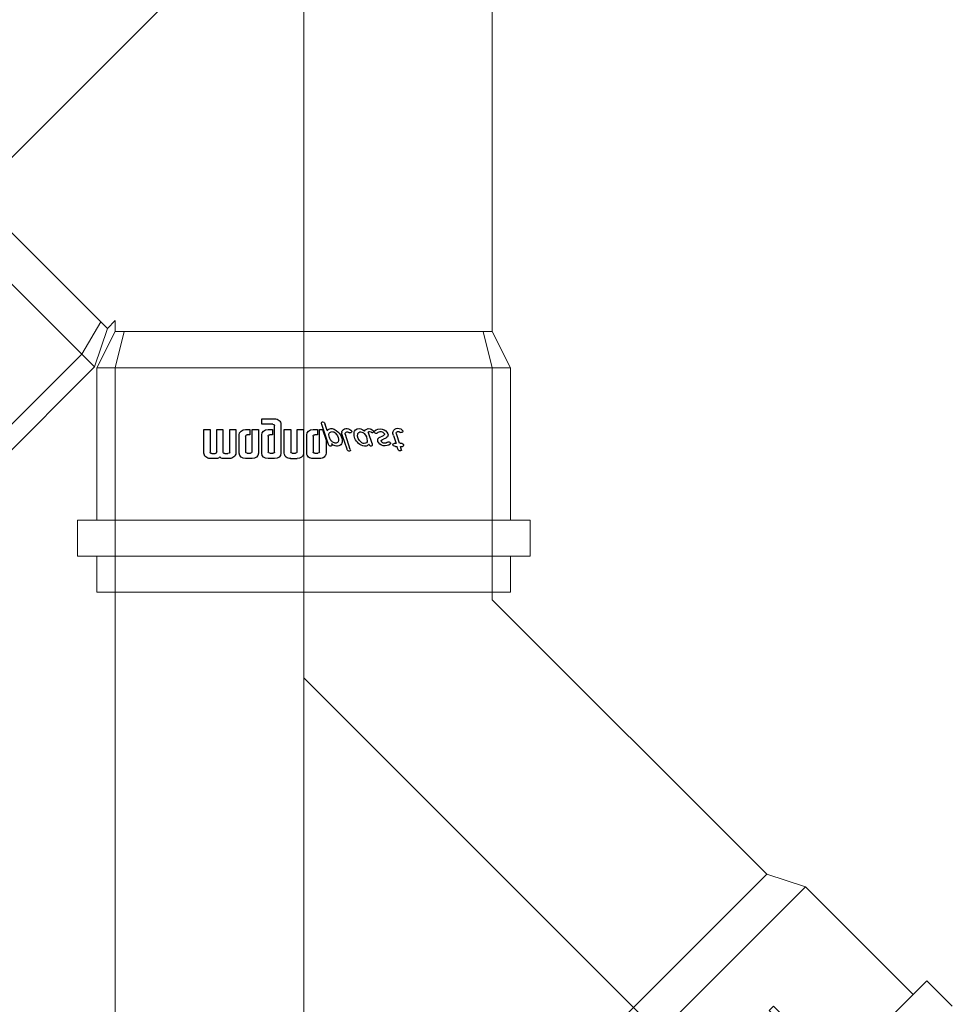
# Model space of a CAD drawing. Header units: centimetres. Extents: x 1912 to 37354, y 4932 to 6633.
# Tile 139 of 236: x 25277 to 25304, y 6085 to 6113. Entities that reach past the tile are written whole.
import ezdxf
from ezdxf.enums import TextEntityAlignment as Align
from ezdxf.lldxf.tags import DXFTag

# ---------------------------------------------------------------- set-up
doc = ezdxf.new("R2010")
doc.units = ezdxf.units.CM
doc.linetypes.add('HIDDEN', pattern=[0.375, 0.25, -0.125])
for name, color, linetype, lineweight in [('2DH_PRO_Magnaplast-SDB', 34, 'Continuous', 15), ('CP_AXISKA', 7, 'DASHDOT', 15), ('CP_DETAL', 33, 'Continuous', 9)]:
    doc.layers.add(name, color=color, linetype=linetype, lineweight=lineweight)
for name, color, linetype in [('3DCPCOLOR124', 152, 'Continuous'), ('3DCPCOLOR242', 242, 'Continuous'), ('cp_hidde', 203, 'HIDDEN'), ('CP_WIPEOUT', 255, 'Continuous')]:
    doc.layers.add(name, color=color, linetype=linetype)
doc.styles.add('CP_ATTR', font='arial.ttf')
tags = doc.linetypes.add('DASHDOT', pattern=[25.4, 12.7, -6.35, 0, -6.35]).pattern_tags.tags
tags[10:11] = [DXFTag(74, 4), DXFTag(75, 0), DXFTag(340, '0'), DXFTag(46, 1.0), DXFTag(50, 0.0), DXFTag(44, 0.0), DXFTag(45, 0.0)]
tags[8:9] = [DXFTag(74, 4), DXFTag(75, 0), DXFTag(340, '0'), DXFTag(46, 1.0), DXFTag(50, 0.0), DXFTag(44, 0.0), DXFTag(45, 0.0)]
tags[6:7] = [DXFTag(74, 4), DXFTag(75, 0), DXFTag(340, '0'), DXFTag(46, 1.0), DXFTag(50, 0.0), DXFTag(44, 0.0), DXFTag(45, 0.0)]
tags[4:5] = [DXFTag(74, 4), DXFTag(75, 0), DXFTag(340, '0'), DXFTag(46, 1.0), DXFTag(50, 0.0), DXFTag(44, 0.0), DXFTag(45, 0.0)]

# ---------------------------------------------------------------- blocks, each defined once
blk = doc.blocks.new('2dmgn015_logo02')
at = {"layer": '3DCPCOLOR124'}
for p, q in [((1.86, 16.54), (-2.9, 16.54)), ((-2.9, 16.54), (-2.9, 15.53)), ((-2.9, 15.53), (1.6, 15.53)), ((1.89, 15.24), (1.89, 14.7)), ((2.9, 14.44), (2.9, 15.5)), ((1.6, 14.41), (-2.9, 14.41)), ((-2.9, 14.41), (-2.9, 13.39)), ((-2.9, 13.39), (1.6, 13.39)), ((1.89, 13.1), (1.89, 12.56)), ((2.9, 12.3), (2.9, 13.36)), ((1.6, 12.27), (-2.9, 12.27)), ((-2.9, 12.27), (-2.9, 11.26)), ((-2.9, 11.26), (1.86, 11.26)), ((1.86, 10.71), (-1.86, 10.71)), ((-2.93, 9.64), (-2.93, 8.94)), ((-2.93, 8.94), (-1.86, 8.94)), ((1.6, 8.57), (-2.93, 8.57)), ((-2.93, 8.57), (-2.93, 7.5)), ((-1.86, 8.94), (-1.86, 9.39)), ((-1.61, 9.64), (1.6, 9.64)), ((1.86, 9.37), (1.86, 8.84)), ((2.93, 8.57), (2.93, 9.65)), ((-4.01, 6.97), (-5.07, 6.97)), ((-5.07, 6.97), (-5.07, 4.84)), ((-4.01, 5.1), (-4.01, 6.97)), ((-2.93, 7.5), (1.86, 7.5)), ((1.86, 6.97), (-1.86, 6.97)), ((-2.93, 5.9), (-2.93, 5.2)), ((-2.93, 5.2), (-1.86, 5.2)), ((-1.86, 5.2), (-1.86, 5.64)), ((-1.61, 5.9), (1.6, 5.9)), ((1.86, 5.64), (1.86, 5.1)), ((2.93, 4.84), (2.93, 5.9)), ((-4.01, 3.77), (1.86, 3.77)), ((1.6, 4.84), (-3.74, 4.84)), ((1.86, 3.23), (-2.93, 3.23)), ((-2.93, 3.23), (-2.93, 2.16)), ((-2.93, 2.16), (1.6, 2.16)), ((1.86, 1.9), (1.86, 1.36)), ((2.93, 2.17), (2.93, 1.1)), ((1.6, 1.1), (-2.93, 1.1)), ((-2.93, 1.1), (-2.93, 0.03)), ((-2.93, 0.03), (1.86, 0.03)), ((-2.93, -1.56), (-2.93, -2.26)), ((1.86, -0.49), (-1.86, -0.49)), ((-1.61, -1.56), (1.6, -1.56)), ((2.93, -2.63), (2.93, -1.56)), ((-2.93, -2.26), (-1.86, -2.26)), ((1.6, -2.62), (-2.93, -2.62)), ((-2.93, -2.62), (-2.93, -3.11)), ((-2.93, -3.11), (-0.81, -3.69)), ((-1.86, -2.26), (-1.86, -1.82)), ((1.86, -1.82), (1.86, -2.36)), ((-0.81, -3.69), (1.86, -3.69))]:
    blk.add_line(p, q, dxfattribs=at)
for centre, radius, start, end in [((1.86, 15.5), 1.04, 359.8403, 90), ((1.6, 15.24), 0.293, 359.5038, 90), ((1.6, 14.7), 0.291, 269.5684, 360), ((1.6, 13.1), 0.293, 359.5231, 90), ((2.3, 14.44), 0.598, 296.5604, 0), ((2.29, 13.36), 0.608, 359.9807, 62.8223), ((1.6, 12.56), 0.293, 270, 359.9989), ((1.86, 12.3), 1.04, 270, 0.0193), ((-1.86, 9.64), 1.07, 90, 180), ((1.86, 9.64), 1.06, 0.4214, 90), ((-1.61, 9.39), 0.246, 90, 184.1233), ((1.6, 9.37), 0.264, 0, 90), ((1.6, 8.84), 0.264, 270, 359.9349), ((1.86, 8.57), 1.07, 270.2822, 0), ((-1.86, 5.9), 1.07, 90, 180), ((1.86, 5.91), 1.06, 360, 90), ((-3.74, 5.1), 0.264, 180, 269.9023), ((-1.61, 5.65), 0.246, 90, 184.0475), ((1.6, 5.64), 0.264, 360, 90), ((1.6, 5.1), 0.264, 270, 0.0108), ((-4.01, 4.83), 1.06, 179.7393, 270), ((1.86, 4.84), 1.07, 270.2634, 0), ((1.6, 1.9), 0.264, 0.076, 90), ((1.86, 2.17), 1.06, 359.5786, 90), ((1.6, 1.36), 0.264, 270, 359.924), ((1.86, 1.1), 1.07, 270.2875, 359.9985), ((-1.86, -1.56), 1.07, 90, 180), ((-1.61, -1.81), 0.246, 90, 184.1125), ((1.6, -1.82), 0.264, 360, 90.0217), ((1.86, -1.55), 1.06, 359.5786, 90), ((1.6, -2.36), 0.264, 270, 359.9023), ((1.87, -2.63), 1.06, 269.7048, 359.9999)]:
    blk.add_arc(centre, radius, start, end, dxfattribs=at)
at = {"layer": '3DCPCOLOR242'}
for p, q in [((0.12, -4.12), (-3.94, -2.98)), ((-2.7, -3.9), (-3.95, -3.55)), ((1.06, -7.17), (-1.65, -6.4)), ((1.09, -7.71), (-1.93, -6.91)), ((1.09, -7.71), (1.26, -7.74)), ((-0.13, -11.32), (-2.25, -10.71)), ((-0.17, -15.85), (-1.87, -15.4)), ((-1.72, -14.87), (-0.14, -15.31)), ((-0.17, -16), (-0.17, -15.85)), ((0.51, -16.04), (0.49, -16.34)), ((1.2, -16.2), (0.51, -16.04))]:
    blk.add_line(p, q, dxfattribs=at)
for centre, radius, start, end in [((-4.29, -3.13), 0.174, 139.4748, 200.5636), ((-4.01, -3.02), 0.481, 201.3248, 240.9013), ((-4.22, -3.22), 0.283, 75.9119, 135.9983), ((-4.21, -3.92), 0.981, 73.8123, 86.5171), ((-3.49, -1.93), 1.69, 243.7383, 254.2465), ((-2.11, -4.55), 0.997, 166.5679, 210.0987), ((-2.46, -4.5), 0.644, 111.1152, 163.4814), ((-1.97, -4.71), 0.539, 116.6161, 177.0208), ((-1.71, -4.6), 0.806, 185.9288, 229.5909), ((-1.91, -4.94), 0.776, 84.807, 112.5283), ((-2.08, -7.15), 2.99, 66.1532, 85.5553), ((-1.93, -6.26), 2.13, 46.5165, 60.5203), ((-1.14, -5.4), 0.961, 11.1112, 45.4314), ((0.25, -3.84), 0.817, 249.4862, 262.6491), ((-1.3, -5.9), 1.81, 22.396, 45.5071), ((-0.07, -4.64), 0.557, 50.0147, 70.9143), ((0.18, -4.34), 0.318, 263.6249, 288.2785), ((0.24, -4.49), 0.156, 287.1813, 350.1927), ((0.11, -4.44), 0.288, 10.0108, 50.8567), ((0.03, -4.45), 0.37, 349.838, 10.0295), ((-2.3, -7.13), 0.818, 103.0323, 153.3127), ((-0.64, -3.63), 2.73, 211.3213, 275.0445), ((-2.2, -8.11), 1.79, 72.2958, 99.0736), ((-0.79, -3.63), 2.14, 227.7681, 264.971), ((-0.84, -4.43), 1.34, 263.8725, 286.5282), ((-0.64, -5.29), 0.455, 294.1682, 9.8383), ((-0.42, -5.51), 0.842, 271.3477, 20.708), ((-2.22, -7.14), 0.892, 155.0132, 214.6021), ((-2.3, -7.28), 0.748, 209.4433, 244.7552), ((-2.57, -7.31), 0.65, 265.6622, 285.525), ((-2.06, -7.22), 0.393, 146.9616, 189.5199), ((-1.86, -7.12), 0.609, 195.1451, 225.7671), ((-2.49, -7.69), 0.265, 290.2377, 337.5291), ((-2.11, -7.23), 0.357, 74.3202, 141.4853), ((-2.41, -7.7), 0.183, 21.5725, 49.116), ((-2.48, -7.7), 0.249, 338.4303, 15.9164), ((-2.29, -8.04), 1.19, 72.2691, 76.7646), ((0.61, -8.43), 1.34, 58.7801, 70.7325), ((1.27, -7.61), 0.133, 265.1659, 303.5871), ((1.16, -7.55), 0.301, 17.9179, 59.9943), ((1.12, -7.48), 0.33, 314.2018, 5.594), ((-2.28, -9.16), 0.816, 114.0643, 202.8694), ((-1.65, -8.93), 1.49, 201.6704, 231.3076), ((-2.04, -10.21), 1.88, 87.1606, 107.9858), ((-1.97, -9.4), 0.472, 98.7899, 190.5825), ((-1.48, -9.29), 0.981, 191.9389, 227.9356), ((-1.79, -10.93), 2.01, 44.3614, 97.334), ((-2.01, -11.05), 2.72, 40.2365, 88.5461), ((-0.86, -10.08), 0.755, 5.4784, 47.2661), ((-0.88, -10.16), 1.29, 351.8443, 42.4547), ((-2.38, -10.79), 0.727, 106.1924, 195.3195), ((-2.23, -10.75), 0.883, 195.3773, 250.0682), ((-2.32, -10.91), 0.21, 72.1488, 182.4676), ((-2.16, -10.9), 0.37, 183.0166, 240.6152), ((-2.44, -11.35), 0.167, 6.0969, 51.2591), ((-2.71, -11.34), 0.433, 342.5093, 1.3278), ((-0.61, -7.95), 2.56, 233.5529, 269.0169), ((-0.6, -10.03), 0.492, 264.1111, 2.3117), ((0.14, -10.31), 1.05, 255.0292, 275.2543), ((-0.28, -10.17), 0.698, 293.2831, 345.067), ((-0.04, -11.26), 0.454, 64.2567, 85.1843), ((0.03, -11.23), 0.401, 23.6929, 71.5015), ((0.23, -11.16), 0.197, 270.9468, 310.5631), ((0.17, -11.16), 0.243, 323.0875, 22.1003), ((-1.76, -12.65), 1.31, 133.9918, 256.4618), ((-2.52, -11.96), 0.293, 73.8428, 119.965), ((-2.48, -11.38), 0.207, 256.8723, 333.1047), ((-1.88, -12.75), 0.636, 127.3644, 245.5528), ((-2.55, -12.12), 0.449, 8.7244, 76.0552), ((-2.69, -11.74), 0.662, 310.1939, 332.4304), ((-3.16, -12.05), 1.85, 323.4917, 337.6276), ((-0.6, -13.09), 0.918, 120.9833, 158.9397), ((-0.8, -13.04), 0.784, 70.6597, 109.7335), ((0.29, -13.88), 1.45, 136.2371, 152.793), ((-0.64, -13.09), 0.24, 82.5025, 118.5044), ((-0.72, -13.4), 0.557, 329.5041, 78.2517), ((-0.86, -13.48), 1.23, 313.6171, 74.8695), ((-2.01, -13.14), 0.234, 234.8638, 292.3727), ((-1.83, -13.25), 0.719, 250.748, 317.7481), ((-2.25, -12.71), 0.729, 297.3533, 322.4271), ((-4.61, -11.44), 4.03, 325.4422, 333.8801), ((-0.3, -14.06), 0.179, 156.2477, 208.0662), ((1.11, -14.88), 1.81, 138.3177, 150.3499), ((0, -13.86), 0.536, 211.3544, 244.0918), ((-0.1, -14.13), 0.258, 239.0032, 288.6059), ((-2.35, -15.59), 0.816, 103.1873, 179.7099), ((-2.2, -15.57), 0.973, 181.2014, 240.279), ((-2.59, -16.12), 0.301, 251.9271, 357.0444), ((-2.3, -16.77), 1.99, 73.1785, 97.0679), ((-2.18, -15.68), 0.348, 90.0735, 226.6774), ((-2.56, -16.17), 0.279, 6.2924, 59.4251), ((-2.75, -18.5), 3.22, 74.17, 79.8915), ((0.48, -16.03), 0.659, 177.1591, 197.9713), ((-21.33, -14.03), 21.22, 356.5514, 357.4519), ((0.25, -16.17), 0.401, 190.3294, 250.4785), ((0.08, -14.98), 0.202, 99.2605, 177.5229), ((0.04, -15.4), 0.621, 76.0627, 90.1224), ((0.15, -15.09), 0.29, 45.8106, 81.4207), ((-0.18, -15.28), 0.664, 5.0301, 36.7596), ((9.69, -14.96), 9.21, 181.6129, 183.265), ((-1.77, -25.84), 10.6, 74.8748, 77.6862), ((0.73, -16.51), 0.942, 56.6561, 73.6716), ((1.21, -16.07), 0.134, 265.2447, 321.7201), ((1.09, -15.98), 0.3, 13.2728, 58.0446), ((0.98, -15.93), 0.408, 326.7373, 2.2392), ((0.21, -16.16), 0.393, 256.6965, 303.221), ((0.31, -16.35), 0.182, 308.0482, 0.8125)]:
    blk.add_arc(centre, radius, start, end, dxfattribs=at)
blk = doc.blocks.new('2d_mgphtp_0372_furs0ym')
for p, q in [((18.939, 18.173), (19.681, 18.915)), ((18.939, 18.173), (28.273, 8.839)), ((16.202, 14.63), (19.342, 17.77)), ((16.202, 14.63), (15.828, 13.506)), ((7.822, 5.5), (15.828, 13.506)), ((1.06, 5.5), (0, 5.235)), ((7.822, 5.5), (1.06, 5.5)), ((0, -5.235), (0, 5.235)), ((1.06, -5.5), (0, -5.235)), ((7.6, -5.5), (1.06, -5.5)), ((23.7, -5.5), (7.6, -5.5))]:
    blk.add_line(p, q)
at = {"layer": 'CP_AXISKA'}
for p, q in [((25.091, 14.991), (10.1, 0)), ((31.3, 0), (0, 0))]:
    blk.add_line(p, q, dxfattribs=at)
at = {"layer": 'CP_DETAL'}
for p, q in [((16.202, 14.63), (24.73, 6.102)), ((15.828, 13.506), (23.606, 5.728)), ((23.606, 5.728), (15.828, 13.506)), ((1.06, 5.5), (1.06, -5.5))]:
    blk.add_line(p, q, dxfattribs=at)
at = {"xscale": 0.14509803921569, "yscale": 0.176, "rotation": 45}
blk.add_blockref('2dmgn015_logo02', (22.036, 11.936), dxfattribs=at)
at = {"linetype": 'ByBlock', "style": 'CP_ATTR', "flags": 9}
for tag, p in [('ORDER-NO', (-0.002, -5.5)), ('PRODUCT-TYPE', (-0.002, -5.5)), ('ARTICLE', (-0.002, -5.5)), ('GROUP', (-0.002, -5.5)), ('NUMBER', (-0.002, -5.5)), ('NAME', (-0.002, -5.5)), ('DN', (-0.001, -5.5)), ('WEIGHT', (-0.001, -5.5)), ('MATERIAL', (-0.001, -5.5)), ('DIMS', (-0.001, -5.5)), ('OTHER', (-0.001, -5.5)), ('CHARACTER', (-0.001, -5.5)), ('PRODUCER', (-0.001, -5.5))]:
    blk.add_attdef(tag, text='', height=0.00005, dxfattribs=at).set_placement(p, align=Align.MIDDLE_LEFT)
blk = doc.blocks.new('2dmgn003_logo01')
at = {"layer": '3DCPCOLOR124'}
for p, q in [((1.86, 16.54), (-2.9, 16.54)), ((-2.9, 16.54), (-2.9, 15.53)), ((-2.9, 15.53), (1.6, 15.53)), ((1.89, 15.24), (1.89, 14.7)), ((2.9, 14.44), (2.9, 15.5)), ((1.6, 14.41), (-2.9, 14.41)), ((-2.9, 14.41), (-2.9, 13.39)), ((-2.9, 13.39), (1.6, 13.39)), ((1.89, 13.1), (1.89, 12.56)), ((2.9, 12.3), (2.9, 13.36)), ((1.6, 12.27), (-2.9, 12.27)), ((-2.9, 12.27), (-2.9, 11.26)), ((-2.9, 11.26), (1.86, 11.26)), ((1.86, 10.71), (-1.86, 10.71)), ((-2.93, 9.64), (-2.93, 8.94)), ((-2.93, 8.94), (-1.86, 8.94)), ((1.6, 8.57), (-2.93, 8.57)), ((-2.93, 8.57), (-2.93, 7.5)), ((-1.86, 8.94), (-1.86, 9.39)), ((-1.61, 9.64), (1.6, 9.64)), ((1.86, 9.37), (1.86, 8.84)), ((2.93, 8.57), (2.93, 9.65)), ((-4.01, 6.97), (-5.07, 6.97)), ((-5.07, 6.97), (-5.07, 4.84)), ((-4.01, 5.1), (-4.01, 6.97)), ((-2.93, 7.5), (1.86, 7.5)), ((1.86, 6.97), (-1.86, 6.97)), ((-2.93, 5.9), (-2.93, 5.2)), ((-2.93, 5.2), (-1.86, 5.2)), ((-1.86, 5.2), (-1.86, 5.64)), ((-1.61, 5.9), (1.6, 5.9)), ((1.86, 5.64), (1.86, 5.1)), ((2.93, 4.84), (2.93, 5.9)), ((-4.01, 3.77), (1.86, 3.77)), ((1.6, 4.84), (-3.74, 4.84)), ((1.86, 3.23), (-2.93, 3.23)), ((-2.93, 3.23), (-2.93, 2.16)), ((-2.93, 2.16), (1.6, 2.16)), ((1.86, 1.9), (1.86, 1.36)), ((2.93, 2.17), (2.93, 1.1)), ((1.6, 1.1), (-2.93, 1.1)), ((-2.93, 1.1), (-2.93, 0.03)), ((-2.93, 0.03), (1.86, 0.03)), ((-2.93, -1.56), (-2.93, -2.26)), ((1.86, -0.49), (-1.86, -0.49)), ((-1.61, -1.56), (1.6, -1.56)), ((2.93, -2.63), (2.93, -1.56)), ((-2.93, -2.26), (-1.86, -2.26)), ((1.6, -2.62), (-2.93, -2.62)), ((-2.93, -2.62), (-2.93, -3.11)), ((-2.93, -3.11), (-0.81, -3.69)), ((-1.86, -2.26), (-1.86, -1.82)), ((1.86, -1.82), (1.86, -2.36)), ((-0.81, -3.69), (1.86, -3.69))]:
    blk.add_line(p, q, dxfattribs=at)
for centre, radius, start, end in [((1.86, 15.5), 1.04, 359.8403, 90), ((1.6, 15.24), 0.293, 359.5038, 90), ((1.6, 14.7), 0.291, 269.5684, 360), ((1.6, 13.1), 0.293, 359.5231, 90), ((2.3, 14.44), 0.598, 296.5604, 0), ((2.29, 13.36), 0.608, 359.9807, 62.8223), ((1.6, 12.56), 0.293, 270, 359.9989), ((1.86, 12.3), 1.04, 270, 0.0193), ((-1.86, 9.64), 1.07, 90, 180), ((1.86, 9.64), 1.06, 0.4214, 90), ((-1.61, 9.39), 0.246, 90, 184.1233), ((1.6, 9.37), 0.264, 0, 90), ((1.6, 8.84), 0.264, 270, 359.9349), ((1.86, 8.57), 1.07, 270.2822, 0), ((-1.86, 5.9), 1.07, 90, 180), ((1.86, 5.91), 1.06, 360, 90), ((-3.74, 5.1), 0.264, 180, 269.9023), ((-1.61, 5.65), 0.246, 90, 184.0475), ((1.6, 5.64), 0.264, 360, 90), ((1.6, 5.1), 0.264, 270, 0.0108), ((-4.01, 4.83), 1.06, 179.7393, 270), ((1.86, 4.84), 1.07, 270.2634, 0), ((1.6, 1.9), 0.264, 0.076, 90), ((1.86, 2.17), 1.06, 359.5786, 90), ((1.6, 1.36), 0.264, 270, 359.924), ((1.86, 1.1), 1.07, 270.2875, 359.9985), ((-1.86, -1.56), 1.07, 90, 180), ((-1.61, -1.81), 0.246, 90, 184.1125), ((1.6, -1.82), 0.264, 360, 90.0217), ((1.86, -1.55), 1.06, 359.5786, 90), ((1.6, -2.36), 0.264, 270, 359.9023), ((1.87, -2.63), 1.06, 269.7048, 359.9999)]:
    blk.add_arc(centre, radius, start, end, dxfattribs=at)
at = {"layer": '3DCPCOLOR242'}
for p, q in [((0.12, -4.12), (-3.94, -2.98)), ((-2.7, -3.9), (-3.95, -3.55)), ((1.06, -7.17), (-1.65, -6.4)), ((1.09, -7.71), (-1.93, -6.91)), ((1.09, -7.71), (1.26, -7.74)), ((-0.13, -11.32), (-2.25, -10.71)), ((-0.17, -15.85), (-1.87, -15.4)), ((-1.72, -14.87), (-0.14, -15.31)), ((-0.17, -16), (-0.17, -15.85)), ((0.51, -16.04), (0.49, -16.34)), ((1.2, -16.2), (0.51, -16.04))]:
    blk.add_line(p, q, dxfattribs=at)
for centre, radius, start, end in [((-4.29, -3.13), 0.174, 139.4748, 200.5636), ((-4.01, -3.02), 0.481, 201.3248, 240.9013), ((-4.22, -3.22), 0.283, 75.9119, 135.9983), ((-4.21, -3.92), 0.981, 73.8123, 86.5171), ((-3.49, -1.93), 1.69, 243.7383, 254.2465), ((-2.11, -4.55), 0.997, 166.5679, 210.0987), ((-2.46, -4.5), 0.644, 111.1152, 163.4814), ((-1.97, -4.71), 0.539, 116.6161, 177.0208), ((-1.71, -4.6), 0.806, 185.9288, 229.5909), ((-1.91, -4.94), 0.776, 84.807, 112.5283), ((-2.08, -7.15), 2.99, 66.1532, 85.5553), ((-1.93, -6.26), 2.13, 46.5165, 60.5203), ((-1.14, -5.4), 0.961, 11.1112, 45.4314), ((0.25, -3.84), 0.817, 249.4862, 262.6491), ((-1.3, -5.9), 1.81, 22.396, 45.5071), ((-0.07, -4.64), 0.557, 50.0147, 70.9143), ((0.18, -4.34), 0.318, 263.6249, 288.2785), ((0.24, -4.49), 0.156, 287.1813, 350.1927), ((0.11, -4.44), 0.288, 10.0108, 50.8567), ((0.03, -4.45), 0.37, 349.838, 10.0295), ((-2.3, -7.13), 0.818, 103.0323, 153.3127), ((-0.64, -3.63), 2.73, 211.3213, 275.0445), ((-2.2, -8.11), 1.79, 72.2958, 99.0736), ((-0.79, -3.63), 2.14, 227.7681, 264.971), ((-0.84, -4.43), 1.34, 263.8725, 286.5282), ((-0.64, -5.29), 0.455, 294.1682, 9.8383), ((-0.42, -5.51), 0.842, 271.3477, 20.708), ((-2.22, -7.14), 0.892, 155.0132, 214.6021), ((-2.3, -7.28), 0.748, 209.4433, 244.7552), ((-2.57, -7.31), 0.65, 265.6622, 285.525), ((-2.06, -7.22), 0.393, 146.9616, 189.5199), ((-1.86, -7.12), 0.609, 195.1451, 225.7671), ((-2.49, -7.69), 0.265, 290.2377, 337.5291), ((-2.11, -7.23), 0.357, 74.3202, 141.4853), ((-2.41, -7.7), 0.183, 21.5725, 49.116), ((-2.48, -7.7), 0.249, 338.4303, 15.9164), ((-2.29, -8.04), 1.19, 72.2691, 76.7646), ((0.61, -8.43), 1.34, 58.7801, 70.7325), ((1.27, -7.61), 0.133, 265.1659, 303.5871), ((1.16, -7.55), 0.301, 17.9179, 59.9943), ((1.12, -7.48), 0.33, 314.2018, 5.594), ((-2.28, -9.16), 0.816, 114.0643, 202.8694), ((-1.65, -8.93), 1.49, 201.6704, 231.3076), ((-2.04, -10.21), 1.88, 87.1606, 107.9858), ((-1.97, -9.4), 0.472, 98.7899, 190.5825), ((-1.48, -9.29), 0.981, 191.9389, 227.9356), ((-1.79, -10.93), 2.01, 44.3614, 97.334), ((-2.01, -11.05), 2.72, 40.2365, 88.5461), ((-0.86, -10.08), 0.755, 5.4784, 47.2661), ((-0.88, -10.16), 1.29, 351.8443, 42.4547), ((-2.38, -10.79), 0.727, 106.1924, 195.3195), ((-2.23, -10.75), 0.883, 195.3773, 250.0682), ((-2.32, -10.91), 0.21, 72.1488, 182.4676), ((-2.16, -10.9), 0.37, 183.0166, 240.6152), ((-2.44, -11.35), 0.167, 6.0969, 51.2591), ((-2.71, -11.34), 0.433, 342.5093, 1.3278), ((-0.61, -7.95), 2.56, 233.5529, 269.0169), ((-0.6, -10.03), 0.492, 264.1111, 2.3117), ((0.14, -10.31), 1.05, 255.0292, 275.2543), ((-0.28, -10.17), 0.698, 293.2831, 345.067), ((-0.04, -11.26), 0.454, 64.2567, 85.1843), ((0.03, -11.23), 0.401, 23.6929, 71.5015), ((0.23, -11.16), 0.197, 270.9468, 310.5631), ((0.17, -11.16), 0.243, 323.0875, 22.1003), ((-1.76, -12.65), 1.31, 133.9918, 256.4618), ((-2.52, -11.96), 0.293, 73.8428, 119.965), ((-2.48, -11.38), 0.207, 256.8723, 333.1047), ((-1.88, -12.75), 0.636, 127.3644, 245.5528), ((-2.55, -12.12), 0.449, 8.7244, 76.0552), ((-2.69, -11.74), 0.662, 310.1939, 332.4304), ((-3.16, -12.05), 1.85, 323.4917, 337.6276), ((-0.6, -13.09), 0.918, 120.9833, 158.9397), ((-0.8, -13.04), 0.784, 70.6597, 109.7335), ((0.29, -13.88), 1.45, 136.2371, 152.793), ((-0.64, -13.09), 0.24, 82.5025, 118.5044), ((-0.72, -13.4), 0.557, 329.5041, 78.2517), ((-0.86, -13.48), 1.23, 313.6171, 74.8695), ((-2.01, -13.14), 0.234, 234.8638, 292.3727), ((-1.83, -13.25), 0.719, 250.748, 317.7481), ((-2.25, -12.71), 0.729, 297.3533, 322.4271), ((-4.61, -11.44), 4.03, 325.4422, 333.8801), ((-0.3, -14.06), 0.179, 156.2477, 208.0662), ((1.11, -14.88), 1.81, 138.3177, 150.3499), ((0, -13.86), 0.536, 211.3544, 244.0918), ((-0.1, -14.13), 0.258, 239.0032, 288.6059), ((-2.35, -15.59), 0.816, 103.1873, 179.7099), ((-2.2, -15.57), 0.973, 181.2014, 240.279), ((-2.59, -16.12), 0.301, 251.9271, 357.0444), ((-2.3, -16.77), 1.99, 73.1785, 97.0679), ((-2.18, -15.68), 0.348, 90.0735, 226.6774), ((-2.56, -16.17), 0.279, 6.2924, 59.4251), ((-2.75, -18.5), 3.22, 74.17, 79.8915), ((0.48, -16.03), 0.659, 177.1591, 197.9713), ((-21.33, -14.03), 21.22, 356.5514, 357.4519), ((0.25, -16.17), 0.401, 190.3294, 250.4785), ((0.08, -14.98), 0.202, 99.2605, 177.5229), ((0.04, -15.4), 0.621, 76.0627, 90.1224), ((0.15, -15.09), 0.29, 45.8106, 81.4207), ((-0.18, -15.28), 0.664, 5.0301, 36.7596), ((9.69, -14.96), 9.21, 181.6129, 183.265), ((-1.77, -25.84), 10.6, 74.8748, 77.6862), ((0.73, -16.51), 0.942, 56.6561, 73.6716), ((1.21, -16.07), 0.134, 265.2447, 321.7201), ((1.09, -15.98), 0.3, 13.2728, 58.0446), ((0.98, -15.93), 0.408, 326.7373, 2.2392), ((0.21, -16.16), 0.393, 256.6965, 303.221), ((0.31, -16.35), 0.182, 308.0482, 0.8125)]:
    blk.add_arc(centre, radius, start, end, dxfattribs=at)
blk = doc.blocks.new('2d_mgphtp_0371_f2ckcfe')
for p, q in [((24.73, 6.102), (27.87, 9.242)), ((29.2, 6.6), (29.2, -6.6)), ((29.2, 6.6), (30.25, 6.6)), ((30.25, 6.6), (30.25, -6.6)), ((24.73, 6.102), (23.606, 5.728)), ((24.76, 6.03), (23.7, 5.5)), ((24.76, 6.03), (29.2, 6.03)), ((30.25, 6.03), (31.3, 6.03)), ((31.3, -6.03), (31.3, 6.03)), ((23.378, 5.5), (23.606, 5.728)), ((23.378, 5.5), (23.7, 5.5)), ((23.7, -5.5), (1.06, -5.5)), ((24.76, -6.03), (23.7, -5.5)), ((24.76, -6.03), (29.2, -6.03)), ((30.25, -6.03), (31.3, -6.03)), ((29.2, -6.6), (30.25, -6.6))]:
    blk.add_line(p, q)
at = {"layer": 'CP_AXISKA'}
for p, q in [((25.091, 14.991), (10.1, 0)), ((31.3, 0), (0, 0))]:
    blk.add_line(p, q, dxfattribs=at)
at = {"layer": 'CP_DETAL'}
for p, q in [((16.202, 14.63), (24.73, 6.102)), ((15.828, 13.506), (23.606, 5.728)), ((23.606, 5.728), (15.828, 13.506)), ((24.76, 6.03), (24.76, -6.03)), ((23.7, 5.5), (23.7, -5.5)), ((23.7, -5.5), (23.7, 5.5))]:
    blk.add_line(p, q, dxfattribs=at)
at = {"xscale": 0.14509803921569, "yscale": 0.176}
blk.add_blockref('2dmgn003_logo01', (26.98, 0), dxfattribs=at)
at = {"linetype": 'ByBlock', "style": 'CP_ATTR', "flags": 9}
for tag, p in [('NAME', (-0.002, -5.5)), ('NUMBER', (-0.002, -5.5)), ('GROUP', (-0.002, -5.5)), ('ARTICLE', (-0.002, -5.5)), ('PRODUCT-TYPE', (-0.002, -5.5)), ('ORDER-NO', (-0.002, -5.5)), ('PRODUCER', (-0.001, -5.5)), ('CHARACTER', (-0.001, -5.5)), ('OTHER', (-0.001, -5.5)), ('DIMS', (-0.001, -5.5)), ('MATERIAL', (-0.001, -5.5)), ('WEIGHT', (-0.001, -5.5)), ('DN', (-0.001, -5.5))]:
    blk.add_attdef(tag, text='', height=0.00005, dxfattribs=at).set_placement(p, align=Align.MIDDLE_LEFT)
blk = doc.blocks.new('pdmgn014_okr01')
blk.add_circle((0, 0), 28.6)
blk = doc.blocks.new('pdmgn014_okr02')
blk.add_circle((0, 0), 25)
blk = doc.blocks.new('pdmgn014_wip_cir01')
blk.add_wipeout([(1, 0), (0.9659, 0.2588), (0.866, 0.5), (0.7071, 0.7071), (0.5, 0.866), (0.2588, 0.9659), (0, 1), (-0.2588, 0.9659), (-0.5, 0.866), (-0.7071, 0.7071), (-0.866, 0.5), (-0.9659, 0.2588), (-1, 0), (-0.9659, -0.2588), (-0.866, -0.5), (-0.7071, -0.7071), (-0.5, -0.866), (-0.2588, -0.9659), (0, -1), (0.2588, -0.9659), (0.5, -0.866), (0.7071, -0.7071), (0.866, -0.5), (0.9659, -0.2588)])
blk = doc.blocks.new('pdmgn014_okr02a')
blk.add_arc((25, 0), 25, 90, 270)
blk = doc.blocks.new('pdmgn014_okr01a')
blk.add_arc((28.6, 0), 28.6, 90, 270)
blk = doc.blocks.new('pdmgn014_okr01b')
blk.add_arc((25, 0), 25, 90, 270)
blk = doc.blocks.new('pdmgn014_wip_cir01a')
blk.add_wipeout([(20, 0), (19.319, 5.176), (17.321, 10), (14.142, 14.142), (10, 17.321), (5.176, 19.319), (0, 20), (-5.176, 19.319), (-10, 17.321), (-14.142, 14.142), (-17.321, 10), (-19.319, 5.176), (-20, 0), (-19.319, -5.176), (-17.321, -10), (-14.142, -14.142), (-10, -17.321), (-5.176, -19.319), (0, -20), (5.176, -19.319), (10, -17.321), (14.142, -14.142), (17.321, -10), (19.319, -5.176)])
blk = doc.blocks.new('pdmgn014_wip_cir01b')
blk.add_wipeout([(20, 0), (19.319, 5.176), (17.321, 10), (14.142, 14.142), (10, 17.321), (5.176, 19.319), (0, 20), (-5.176, 19.319), (-10, 17.321), (-14.142, 14.142), (-17.321, 10), (-19.319, 5.176), (-20, 0), (-19.319, -5.176), (-17.321, -10), (-14.142, -14.142), (-10, -17.321), (-5.176, -19.319), (0, -20), (5.176, -19.319), (10, -17.321), (14.142, -14.142), (17.321, -10), (19.319, -5.176)])
blk = doc.blocks.new('pdmgn014_wip_rec01')
blk.add_wipeout([(0, -25), (84.39, -25), (84.39, 25), (0, 25)]).dxf.layer = 'CP_WIPEOUT'
blk = doc.blocks.new('pdmgn014_wip_cir02')
blk.add_wipeout([(1, 0), (0.9659, 0.2588), (0.866, 0.5), (0.7071, 0.7071), (0.5, 0.866), (0.2588, 0.9659), (0, 1), (-0.2588, 0.9659), (-0.5, 0.866), (-0.7071, 0.7071), (-0.866, 0.5), (-0.9659, 0.2588), (-1, 0), (-0.9659, -0.2588), (-0.866, -0.5), (-0.7071, -0.7071), (-0.5, -0.866), (-0.2588, -0.9659), (0, -1), (0.2588, -0.9659), (0.5, -0.866), (0.7071, -0.7071), (0.866, -0.5), (0.9659, -0.2588)])
blk = doc.blocks.new('Pd_mgphtp_0333_fof7kh8')
for p, q in [((1.06, 5.5), (0, 5.235)), ((1.06, 5.5), (7.6, 5.5)), ((12.151, 5.5), (7.6, 5.5)), ((0, -5.235), (0, 5.235)), ((1.06, -5.5), (0, -5.235)), ((7.6, -5.5), (1.06, -5.5)), ((7.6, -5.5), (12.151, -5.5))]:
    blk.add_line(p, q)
at = {"layer": 'CP_DETAL'}
blk.add_line((1.06, 5.5), (1.06, -5.5), dxfattribs=at)
at = {"linetype": 'ByBlock', "style": 'CP_ATTR', "flags": 9}
for tag, p in [('ORDER-NO', (-0.002, 0)), ('PRODUCT-TYPE', (-0.002, 0)), ('ARTICLE', (-0.002, 0)), ('GROUP', (-0.002, 0)), ('NUMBER', (-0.002, 0)), ('NAME', (-0.002, 0)), ('DN', (-0.001, 0)), ('WEIGHT', (-0.001, 0)), ('MATERIAL', (-0.001, 0)), ('DIMS', (-0.001, 0)), ('OTHER', (-0.001, 0)), ('CHARACTER', (-0.001, 0)), ('PRODUCER', (-0.001, 0))]:
    blk.add_attdef(tag, text='', height=0.00005, dxfattribs=at).set_placement(p, align=Align.MIDDLE_LEFT)
at = {"layer": 'CP_WIPEOUT', "xscale": 0.21319269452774, "yscale": 0.3015}
blk.add_blockref('pdmgn014_wip_cir01a', (12.151, 0), dxfattribs=at)
for p, q in [((12.151, 6.03), (16.04, 6.03)), ((12.151, -6.03), (16.04, -6.03))]:
    blk.add_line(p, q)
at = {"xscale": 0.1705541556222, "yscale": 0.2412}
blk.add_blockref('pdmgn014_okr01b', (7.887, 0), dxfattribs=at)
at = {"layer": 'CP_WIPEOUT', "xscale": 4.66690475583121, "yscale": 6.59999999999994, "zscale": 20}
blk.add_blockref('pdmgn014_wip_cir01', (16.04, 0), dxfattribs=at)
for p, q in [((16.782, 6.6), (16.04, 6.6)), ((16.782, -6.6), (16.04, -6.6))]:
    blk.add_line(p, q)
at = {"yscale": 0.23076923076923}
for name, p, xscale in [('pdmgn014_okr01a', (11.373, 0), 0.16317848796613), ('pdmgn014_okr01', (16.782, 0), 0.16317848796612)]:
    blk.add_blockref(name, p, dxfattribs=dict(at, xscale=xscale))
at = {"layer": 'CP_WIPEOUT', "xscale": 0.21319269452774, "yscale": 0.3015}
blk.add_blockref('pdmgn014_wip_cir01b', (17.525, 0), dxfattribs=at)
at = {"layer": 'CP_WIPEOUT', "xscale": 0.008798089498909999, "yscale": 0.2412}
blk.add_blockref('pdmgn014_wip_rec01', (16.782, 0), dxfattribs=at)
for p, q in [((17.525, 6.03), (16.782, 6.03)), ((19.292, 5.5), (17.525, 5.5)), ((17.525, -5.5), (19.292, -5.5)), ((17.525, -6.03), (16.782, -6.03))]:
    blk.add_line(p, q)
for name, p, xscale, yscale in [('pdmgn014_okr02a', (12.518, 0), 0.1705541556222, 0.2412), ('pdmgn014_okr02', (17.525, 0), 0.1705541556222, 0.2412), ('pdmgn014_okr01b', (13.636, 0), 0.15556349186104, 0.22)]:
    blk.add_blockref(name, p, dxfattribs=dict(xscale=xscale, yscale=yscale))
at = {"layer": 'CP_WIPEOUT', "xscale": 6.59999999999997, "yscale": 6.59999999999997, "zscale": 20}
blk.add_blockref('pdmgn014_wip_cir02', (19.292, 0), dxfattribs=at)
for radius in [6.6, 6.03]:
    blk.add_circle((19.292, 0), radius)
at = {"layer": 'CP_AXISKA'}
for p, q in [((19.292, 6.6), (19.292, -6.6)), ((25.892, 0), (0, 0))]:
    blk.add_line(p, q, dxfattribs=at)
at = {"layer": 'cp_hidde'}
blk.add_circle((19.292, 0), 5.5, dxfattribs=at)

msp = doc.modelspace()

# ---------------------------------------------------------------- block references
at = {"layer": '2DH_PRO_Magnaplast-SDB', "yscale": -1, "rotation": 270}
msp.add_blockref('2d_mgphtp_0371_f2ckcfe', (25285.205, 6127.851), dxfattribs=at)
at = {"layer": '2DH_PRO_Magnaplast-SDB', "rotation": 270}
msp.add_blockref('2d_mgphtp_0372_furs0ym', (25285.205, 6104.151), dxfattribs=at)

# ---------------------------------------------------------------- next in the draw order: block references
at = {"layer": '2DH_PRO_Magnaplast-SDB', "rotation": 224.9999999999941}
msp.add_blockref('Pd_mgphtp_0333_fof7kh8', (25275.589, 6108.135), dxfattribs=at)

doc.saveas('drawing.dxf')
